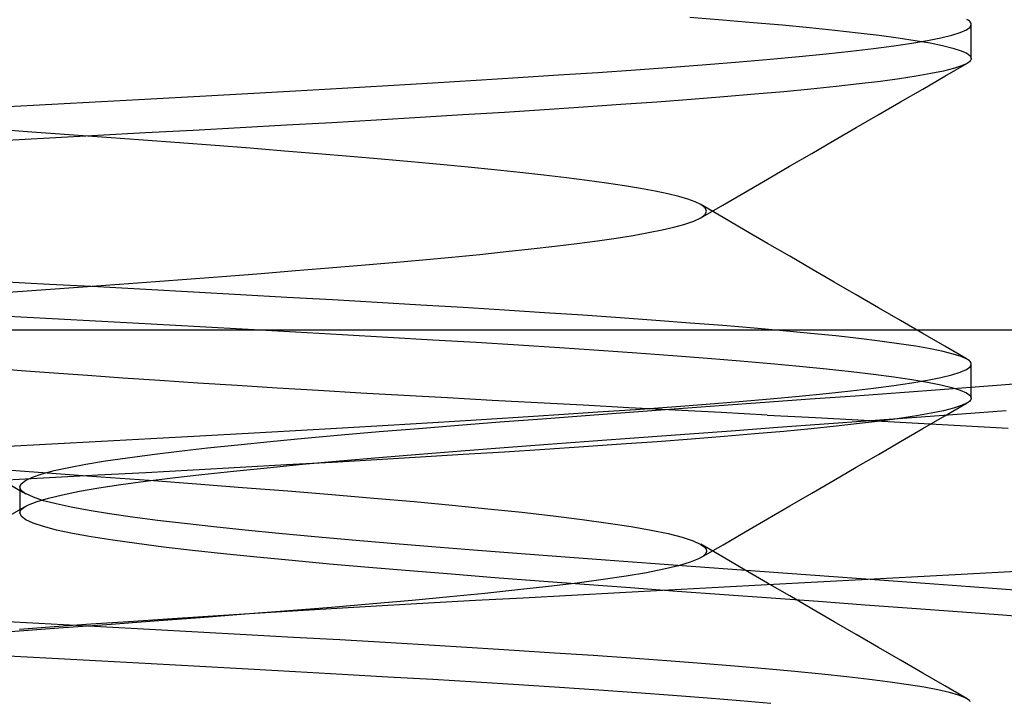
# Model space of a CAD drawing. Header units: millimetres. Extents: x 0 to 93, y -1.2 to 50.
# Tile 103 of 140: x 84.5 to 85.9, y 6.3 to 7.3. Entities that reach past the tile are written whole.
import ezdxf

# ---------------------------------------------------------------- set-up
doc = ezdxf.new("R2010")
doc.units = ezdxf.units.MM
doc.layers.add('MAIN-1', color=7, linetype='Continuous')
doc.layers.add('MAIN-2', color=7, linetype='Continuous')

msp = doc.modelspace()

# ---------------------------------------------------------------- linework, layer by layer
at = {"layer": 'MAIN-1'}
for p, q in [((84.5652, 6.8), (84.4882, 6.8)), ((84.6482, 6.8), (84.5652, 6.8)), ((84.7336, 6.8), (84.6482, 6.8)), ((84.8191, 6.8), (84.7336, 6.8)), ((84.9035, 6.8), (84.8191, 6.8)), ((84.9878, 6.8), (84.9035, 6.8)), ((85.0766, 6.8), (84.9878, 6.8)), ((85.1734, 6.8), (85.0766, 6.8)), ((85.2744, 6.8), (85.1734, 6.8)), ((85.3741, 6.8), (85.2744, 6.8)), ((85.4702, 6.8), (85.3741, 6.8)), ((85.5628, 6.8), (85.4702, 6.8)), ((85.6537, 6.8), (85.5628, 6.8)), ((85.7464, 6.8), (85.6537, 6.8)), ((85.8427, 6.8), (85.7464, 6.8)), ((85.9378, 6.8), (85.8427, 6.8)), ((86.0264, 6.8), (85.9378, 6.8)), ((85.7956, 6.7083), (85.8609, 6.7131)), ((85.8609, 6.7131), (85.9251, 6.7179)), ((85.9251, 6.7179), (85.988, 6.7227)), ((85.5963, 6.6938), (85.6631, 6.6987)), ((85.6631, 6.6987), (85.7296, 6.7035)), ((85.7296, 6.7035), (85.7956, 6.7083)), ((85.3974, 6.6793), (85.4631, 6.6841)), ((85.4631, 6.6841), (85.5295, 6.689)), ((85.5295, 6.689), (85.5963, 6.6938)), ((85.8863, 6.6768), (85.9519, 6.6818)), ((85.2066, 6.6649), (85.2689, 6.6697)), ((85.2689, 6.6697), (85.3326, 6.6745)), ((85.3326, 6.6745), (85.3974, 6.6793)), ((85.7521, 6.6669), (85.8196, 6.6719)), ((85.8196, 6.6719), (85.8863, 6.6768)), ((85.0287, 6.6506), (85.0865, 6.6554)), ((85.0865, 6.6554), (85.1458, 6.6602)), ((85.1458, 6.6602), (85.2066, 6.6649)), ((85.5471, 6.652), (85.6156, 6.657)), ((85.6156, 6.657), (85.684, 6.6619)), ((85.684, 6.6619), (85.7521, 6.6669)), ((84.8684, 6.6361), (84.9191, 6.6409)), ((84.9191, 6.6409), (84.9727, 6.6458)), ((84.9727, 6.6458), (85.0287, 6.6506)), ((85.3439, 6.6372), (85.411, 6.6421)), ((85.411, 6.6421), (85.4788, 6.6471)), ((85.4788, 6.6471), (85.5471, 6.652)), ((84.7342, 6.6219), (84.7762, 6.6267)), ((84.7762, 6.6267), (84.8208, 6.6314)), ((84.8208, 6.6314), (84.8684, 6.6361)), ((85.1496, 6.6223), (85.2129, 6.6272)), ((85.2129, 6.6272), (85.2778, 6.6322)), ((85.2778, 6.6322), (85.3439, 6.6372)), ((84.6258, 6.6075), (84.6585, 6.6123)), ((84.6585, 6.6123), (84.6948, 6.6171)), ((84.6948, 6.6171), (84.7342, 6.6219)), ((84.9711, 6.6074), (85.0284, 6.6124)), ((85.0284, 6.6124), (85.088, 6.6173)), ((85.088, 6.6173), (85.1496, 6.6223)), ((84.5506, 6.5932), (84.572, 6.5979)), ((84.572, 6.5979), (84.597, 6.6027)), ((84.597, 6.6027), (84.6258, 6.6075)), ((84.8143, 6.5925), (84.8638, 6.5975)), ((84.8638, 6.5975), (84.9161, 6.6025)), ((84.9161, 6.6025), (84.9711, 6.6074)), ((84.4643, 6.585), (84.5001, 6.5642)), ((84.5082, 6.5788), (84.5185, 6.5836)), ((84.5185, 6.5836), (84.5327, 6.5884)), ((84.5327, 6.5884), (84.5506, 6.5932)), ((84.6849, 6.5777), (84.7247, 6.5826)), ((84.7247, 6.5826), (84.7679, 6.5876)), ((84.7679, 6.5876), (84.8143, 6.5925)), ((84.5, 6.5692), (84.502, 6.574)), ((84.5001, 6.5692), (84.5001, 6.5659)), ((84.5001, 6.5659), (84.5001, 6.5625)), ((84.502, 6.574), (84.5082, 6.5788)), ((84.5876, 6.5628), (84.6163, 6.5678)), ((84.6163, 6.5678), (84.6487, 6.5727)), ((84.6487, 6.5727), (84.6849, 6.5777)), ((84.5001, 6.5625), (84.5001, 6.5592)), ((84.5001, 6.5592), (84.5001, 6.5558)), ((84.5001, 6.5558), (84.5001, 6.5525)), ((84.5001, 6.5525), (84.5001, 6.5491)), ((84.5253, 6.5479), (84.542, 6.5529)), ((84.542, 6.5529), (84.5628, 6.5578)), ((84.5628, 6.5578), (84.5876, 6.5628)), ((84.5084, 6.5406), (84.4748, 6.5211)), ((84.5001, 6.5491), (84.5001, 6.5458)), ((84.5001, 6.5458), (84.5001, 6.5425)), ((84.5001, 6.5425), (84.5001, 6.5391)), ((84.5001, 6.5391), (84.5001, 6.5358)), ((84.5127, 6.543), (84.5253, 6.5479)), ((85.8217, 6.4368), (85.7481, 6.4329)), ((85.8948, 6.4408), (85.8217, 6.4368)), ((85.9671, 6.4447), (85.8948, 6.4408)), ((85.5276, 6.421), (85.4552, 6.4171)), ((85.6, 6.4249), (85.5276, 6.421)), ((85.6742, 6.4289), (85.6, 6.4249)), ((85.7481, 6.4329), (85.6742, 6.4289)), ((85.3117, 6.4094), (85.2409, 6.4056)), ((85.3832, 6.4132), (85.3117, 6.4094)), ((85.4552, 6.4171), (85.3832, 6.4132)), ((85.0332, 6.3942), (84.9663, 6.3903)), ((85.1015, 6.3981), (85.0332, 6.3942)), ((85.1707, 6.4019), (85.1015, 6.3981)), ((85.2409, 6.4056), (85.1707, 6.4019)), ((84.7767, 6.3786), (84.7174, 6.3747)), ((84.8379, 6.3825), (84.7767, 6.3786)), ((84.9011, 6.3864), (84.8379, 6.3825)), ((84.9663, 6.3903), (84.9011, 6.3864)), ((84.5506, 6.3632), (84.4993, 6.3593)), ((84.6042, 6.367), (84.5506, 6.3632)), ((84.6599, 6.3708), (84.6042, 6.367)), ((84.7174, 6.3747), (84.6599, 6.3708))]:
    msp.add_line(p, q, dxfattribs=at)
at = {"layer": 'MAIN-2'}
for p, q in [((85.4861, 7.2606), (85.5341, 7.2568)), ((85.5341, 7.2568), (85.5796, 7.2531)), ((85.5796, 7.2531), (85.6224, 7.2493)), ((85.6224, 7.2493), (85.6624, 7.2455)), ((85.896, 7.2561), (85.8941, 7.2573)), ((85.8976, 7.2549), (85.896, 7.2561)), ((85.8989, 7.2537), (85.8976, 7.2549)), ((85.8987, 7.2461), (85.9005, 7.25)), ((85.8998, 7.2524), (85.8989, 7.2537)), ((85.9003, 7.2512), (85.8998, 7.2524)), ((85.9005, 7.25), (85.9003, 7.2512)), ((85.9005, 7.2), (85.9005, 7.25)), ((85.6624, 7.2455), (85.6996, 7.2417)), ((85.6996, 7.2417), (85.7338, 7.2379)), ((85.7338, 7.2379), (85.765, 7.2341)), ((85.765, 7.2341), (85.793, 7.2303)), ((85.8556, 7.2304), (85.8717, 7.2343)), ((85.8717, 7.2343), (85.8843, 7.2383)), ((85.8843, 7.2383), (85.8933, 7.2422)), ((85.8933, 7.2422), (85.8987, 7.2461)), ((85.7563, 7.2148), (85.7862, 7.2187)), ((85.7862, 7.2187), (85.8128, 7.2226)), ((85.793, 7.2303), (85.818, 7.2265)), ((85.8128, 7.2226), (85.8359, 7.2265)), ((85.818, 7.2265), (85.8397, 7.2228)), ((85.8359, 7.2265), (85.8556, 7.2304)), ((85.8397, 7.2228), (85.8582, 7.219)), ((85.8582, 7.219), (85.8734, 7.2152)), ((85.6471, 7.203), (85.6867, 7.2069)), ((85.6867, 7.2069), (85.7231, 7.2109)), ((85.7231, 7.2109), (85.7563, 7.2148)), ((85.8734, 7.2152), (85.8853, 7.2114)), ((85.8853, 7.2114), (85.8938, 7.2076)), ((85.8938, 7.2076), (85.8988, 7.2038)), ((85.8988, 7.2038), (85.9005, 7.2)), ((85.4595, 7.1873), (85.5106, 7.1913)), ((85.5106, 7.1913), (85.559, 7.1952)), ((85.559, 7.1952), (85.6045, 7.1991)), ((85.6045, 7.1991), (85.6471, 7.203)), ((85.8615, 7.1738), (85.8941, 7.1927)), ((85.8859, 7.1889), (85.8743, 7.1851)), ((85.8942, 7.1927), (85.8859, 7.1889)), ((85.8961, 7.194), (85.8942, 7.1927)), ((85.8977, 7.1952), (85.8961, 7.194)), ((85.8989, 7.1964), (85.8977, 7.1952)), ((85.8998, 7.1976), (85.8989, 7.1964)), ((85.9003, 7.1988), (85.8998, 7.1976)), ((85.9005, 7.2), (85.9003, 7.1988)), ((85.2334, 7.1718), (85.293, 7.1757)), ((85.293, 7.1757), (85.3505, 7.1795)), ((85.3505, 7.1795), (85.4061, 7.1834)), ((85.4061, 7.1834), (85.4595, 7.1873)), ((85.8411, 7.1776), (85.8195, 7.1738)), ((85.8594, 7.1814), (85.8411, 7.1776)), ((85.8743, 7.1851), (85.8594, 7.1814)), ((84.9746, 7.1562), (85.0421, 7.1601)), ((85.0421, 7.1601), (85.1079, 7.164)), ((85.1079, 7.164), (85.1717, 7.1679)), ((85.1717, 7.1679), (85.2334, 7.1718)), ((85.7356, 7.1624), (85.7014, 7.1586)), ((85.7667, 7.1662), (85.7356, 7.1624)), ((85.7947, 7.17), (85.7667, 7.1662)), ((85.8195, 7.1738), (85.7947, 7.17)), ((85.8289, 7.1549), (85.8615, 7.1738)), ((84.7646, 7.1445), (84.8357, 7.1484)), ((84.8357, 7.1484), (84.9057, 7.1523)), ((84.9057, 7.1523), (84.9746, 7.1562)), ((85.5816, 7.1472), (85.5362, 7.1434)), ((85.6244, 7.151), (85.5816, 7.1472)), ((85.6643, 7.1548), (85.6244, 7.151)), ((85.7014, 7.1586), (85.6643, 7.1548)), ((85.7963, 7.136), (85.8289, 7.1549)), ((84.4739, 7.1289), (84.5472, 7.1328)), ((84.5472, 7.1328), (84.6202, 7.1367)), ((84.6202, 7.1367), (84.6928, 7.1406)), ((84.6928, 7.1406), (84.7646, 7.1445)), ((85.3848, 7.132), (85.3296, 7.1282)), ((85.4377, 7.1358), (85.3848, 7.132)), ((85.4882, 7.1396), (85.4377, 7.1358)), ((85.5362, 7.1434), (85.4882, 7.1396)), ((85.7636, 7.117), (85.7963, 7.136)), ((85.1522, 7.1168), (85.0894, 7.113)), ((85.2132, 7.1206), (85.1522, 7.1168)), ((85.2724, 7.1244), (85.2132, 7.1206)), ((85.3296, 7.1282), (85.2724, 7.1244)), ((85.731, 7.0981), (85.7636, 7.117)), ((84.9593, 7.1054), (84.8923, 7.1016)), ((85.0251, 7.1092), (84.9593, 7.1054)), ((85.0894, 7.113), (85.0251, 7.1092)), ((84.5174, 7.0916), (84.4621, 7.0956)), ((84.5725, 7.0876), (84.5174, 7.0916)), ((84.6273, 7.0836), (84.5725, 7.0876)), ((84.685, 7.0903), (84.6145, 7.0865)), ((84.755, 7.0941), (84.685, 7.0903)), ((84.8241, 7.0978), (84.755, 7.0941)), ((84.8923, 7.1016), (84.8241, 7.0978)), ((85.6983, 7.0791), (85.731, 7.0981)), ((84.5434, 7.0827), (84.472, 7.0788)), ((84.6145, 7.0865), (84.5434, 7.0827)), ((84.6814, 7.0797), (84.6273, 7.0836)), ((84.7349, 7.0757), (84.6814, 7.0797)), ((84.7875, 7.0717), (84.7349, 7.0757)), ((85.6657, 7.0602), (85.6983, 7.0791)), ((84.8391, 7.0677), (84.7875, 7.0717)), ((84.8894, 7.0637), (84.8391, 7.0677)), ((84.9384, 7.0597), (84.8894, 7.0637)), ((84.9859, 7.0558), (84.9384, 7.0597)), ((85.633, 7.0412), (85.6657, 7.0602)), ((85.0318, 7.0519), (84.9859, 7.0558)), ((85.0761, 7.0479), (85.0318, 7.0519)), ((85.1187, 7.044), (85.0761, 7.0479)), ((85.1596, 7.0401), (85.1187, 7.044)), ((85.1988, 7.0361), (85.1596, 7.0401)), ((85.236, 7.0322), (85.1988, 7.0361)), ((85.2713, 7.0282), (85.236, 7.0322)), ((85.6003, 7.0222), (85.633, 7.0412)), ((85.3044, 7.0243), (85.2713, 7.0282)), ((85.3352, 7.0204), (85.3044, 7.0243)), ((85.3637, 7.0164), (85.3352, 7.0204)), ((85.3899, 7.0125), (85.3637, 7.0164)), ((85.5676, 7.0032), (85.6003, 7.0222)), ((85.4136, 7.0085), (85.3899, 7.0125)), ((85.4349, 7.0046), (85.4136, 7.0085)), ((85.4536, 7.0006), (85.4349, 7.0046)), ((85.4698, 6.9967), (85.4536, 7.0006)), ((85.5349, 6.9842), (85.5676, 7.0032)), ((85.4833, 6.9927), (85.4698, 6.9967)), ((85.4942, 6.9888), (85.4833, 6.9927)), ((85.5024, 6.9848), (85.4942, 6.9888)), ((85.5023, 6.9652), (85.5349, 6.9842)), ((85.5087, 6.9799), (85.5024, 6.9848)), ((85.535, 6.9658), (85.5024, 6.9848)), ((85.5086, 6.9701), (85.5108, 6.975)), ((85.5108, 6.975), (85.5087, 6.9799)), ((85.4775, 6.9555), (85.4919, 6.9603)), ((85.4919, 6.9603), (85.5023, 6.9652)), ((85.5023, 6.9652), (85.5086, 6.9701)), ((85.5678, 6.9468), (85.535, 6.9658)), ((85.4028, 6.9396), (85.4254, 6.9436)), ((85.4254, 6.9436), (85.4454, 6.9475)), ((85.4454, 6.9475), (85.4628, 6.9515)), ((85.4628, 6.9515), (85.4775, 6.9555)), ((85.6004, 6.9278), (85.5678, 6.9468)), ((85.32, 6.9277), (85.3501, 6.9317)), ((85.3501, 6.9317), (85.3777, 6.9356)), ((85.3777, 6.9356), (85.4028, 6.9396)), ((85.1769, 6.9116), (85.2159, 6.9156)), ((85.2159, 6.9156), (85.2528, 6.9197)), ((85.2528, 6.9197), (85.2876, 6.9237)), ((85.2876, 6.9237), (85.32, 6.9277)), ((85.6331, 6.9088), (85.6004, 6.9278)), ((85.0024, 6.8956), (85.0487, 6.8996)), ((85.0487, 6.8996), (85.0933, 6.9036)), ((85.0933, 6.9036), (85.136, 6.9076)), ((85.136, 6.9076), (85.1769, 6.9116)), ((85.6658, 6.8898), (85.6331, 6.9088)), ((84.8553, 6.8836), (84.9055, 6.8876)), ((84.9055, 6.8876), (84.9547, 6.8916)), ((84.9547, 6.8916), (85.0024, 6.8956)), ((85.6985, 6.8709), (85.6658, 6.8898)), ((84.5435, 6.8674), (84.4721, 6.8712)), ((84.6464, 6.8678), (84.6997, 6.8717)), ((84.6997, 6.8717), (84.7523, 6.8756)), ((84.7523, 6.8756), (84.8042, 6.8796)), ((84.8042, 6.8796), (84.8553, 6.8836)), ((85.7311, 6.8519), (85.6985, 6.8709)), ((84.4833, 6.8559), (84.5381, 6.8599)), ((84.5381, 6.8599), (84.5925, 6.8638)), ((84.6146, 6.8636), (84.5435, 6.8674)), ((84.5925, 6.8638), (84.6464, 6.8678)), ((84.6853, 6.8598), (84.6146, 6.8636)), ((84.7554, 6.856), (84.6853, 6.8598)), ((84.8246, 6.8521), (84.7554, 6.856)), ((84.8929, 6.8483), (84.8246, 6.8521)), ((84.96, 6.8445), (84.8929, 6.8483)), ((85.0258, 6.8407), (84.96, 6.8445)), ((85.7638, 6.833), (85.7311, 6.8519)), ((85.0901, 6.8369), (85.0258, 6.8407)), ((85.1527, 6.8332), (85.0901, 6.8369)), ((85.2134, 6.8294), (85.1527, 6.8332)), ((85.2721, 6.8256), (85.2134, 6.8294)), ((85.7964, 6.814), (85.7638, 6.833)), ((84.4741, 6.8211), (84.5475, 6.8172)), ((84.5475, 6.8172), (84.6206, 6.8133)), ((84.6206, 6.8133), (84.6932, 6.8094)), ((85.3287, 6.8219), (85.2721, 6.8256)), ((85.3834, 6.8181), (85.3287, 6.8219)), ((85.4361, 6.8143), (85.3834, 6.8181)), ((85.4867, 6.8105), (85.4361, 6.8143)), ((85.829, 6.7951), (85.7964, 6.814)), ((84.6932, 6.8094), (84.765, 6.8055)), ((84.765, 6.8055), (84.836, 6.8016)), ((84.836, 6.8016), (84.9059, 6.7977)), ((84.9059, 6.7977), (84.9745, 6.7938)), ((85.5349, 6.8067), (85.4867, 6.8105)), ((85.5807, 6.8029), (85.5349, 6.8067)), ((85.6236, 6.7991), (85.5807, 6.8029)), ((85.6637, 6.7953), (85.6236, 6.7991)), ((84.9745, 6.7938), (85.0418, 6.7899)), ((85.0418, 6.7899), (85.1076, 6.786)), ((85.1076, 6.786), (85.1717, 6.7821)), ((85.7008, 6.7915), (85.6637, 6.7953)), ((85.7349, 6.7877), (85.7008, 6.7915)), ((85.766, 6.7839), (85.7349, 6.7877)), ((85.794, 6.7801), (85.766, 6.7839)), ((85.8616, 6.7762), (85.829, 6.7951)), ((85.1717, 6.7821), (85.2339, 6.7782)), ((85.2339, 6.7782), (85.2941, 6.7743)), ((85.2941, 6.7743), (85.3521, 6.7704)), ((85.3521, 6.7704), (85.4079, 6.7665)), ((85.8189, 6.7763), (85.794, 6.7801)), ((85.8405, 6.7725), (85.8189, 6.7763)), ((85.8589, 6.7687), (85.8405, 6.7725)), ((85.874, 6.7649), (85.8589, 6.7687)), ((85.8942, 6.7573), (85.8616, 6.7762)), ((85.4079, 6.7665), (85.4612, 6.7625)), ((85.4612, 6.7625), (85.5119, 6.7586)), ((85.5119, 6.7586), (85.56, 6.7547)), ((85.56, 6.7547), (85.6053, 6.7508)), ((85.8857, 6.7612), (85.874, 6.7649)), ((85.894, 6.7574), (85.8857, 6.7612)), ((85.896, 6.7561), (85.894, 6.7574)), ((85.8976, 6.7549), (85.896, 6.7561)), ((85.8989, 6.7537), (85.8976, 6.7549)), ((84.502, 6.7403), (84.4566, 6.7439)), ((84.502, 6.7403), (84.4566, 6.7439)), ((84.5497, 6.7367), (84.502, 6.7403)), ((84.5497, 6.7367), (84.502, 6.7403)), ((85.6053, 6.7508), (85.6477, 6.7469)), ((85.6477, 6.7469), (85.6871, 6.743)), ((85.6871, 6.743), (85.7234, 6.7391)), ((85.8843, 6.7383), (85.8933, 6.7422)), ((85.8933, 6.7422), (85.8987, 6.7461)), ((85.8987, 6.7461), (85.9005, 6.75)), ((85.8998, 6.7524), (85.8989, 6.7537)), ((85.9003, 6.7512), (85.8998, 6.7524)), ((85.9005, 6.75), (85.9003, 6.7512)), ((85.9005, 6.7), (85.9005, 6.75)), ((84.5996, 6.7331), (84.5497, 6.7367)), ((84.5996, 6.7331), (84.5497, 6.7367)), ((84.6517, 6.7295), (84.5996, 6.7331)), ((84.6517, 6.7295), (84.5996, 6.7331)), ((84.7059, 6.7258), (84.6517, 6.7295)), ((84.7059, 6.7258), (84.6517, 6.7295)), ((84.7619, 6.7222), (84.7059, 6.7258)), ((84.7619, 6.7222), (84.7059, 6.7258)), ((85.7234, 6.7391), (85.7566, 6.7352)), ((85.7566, 6.7352), (85.7864, 6.7313)), ((85.7864, 6.7313), (85.8128, 6.7274)), ((85.8127, 6.7226), (85.8358, 6.7265)), ((85.8128, 6.7274), (85.8359, 6.7235)), ((85.8358, 6.7265), (85.8555, 6.7304)), ((85.8555, 6.7304), (85.8717, 6.7343)), ((85.8717, 6.7343), (85.8843, 6.7383)), ((84.8196, 6.7185), (84.7619, 6.7222)), ((84.8196, 6.7185), (84.7619, 6.7222)), ((84.8789, 6.7148), (84.8196, 6.7185)), ((84.8789, 6.7148), (84.8196, 6.7185)), ((84.9396, 6.7112), (84.8789, 6.7148)), ((84.9396, 6.7112), (84.8789, 6.7148)), ((85.0016, 6.7075), (84.9396, 6.7112)), ((85.0016, 6.7075), (84.9396, 6.7112)), ((85.6867, 6.7069), (85.7231, 6.7109)), ((85.7231, 6.7109), (85.7563, 6.7148)), ((85.7563, 6.7148), (85.7862, 6.7187)), ((85.7862, 6.7187), (85.8127, 6.7226)), ((85.7956, 6.7083), (85.8609, 6.7131)), ((85.8359, 6.7235), (85.8555, 6.7196)), ((85.8555, 6.7196), (85.8717, 6.7157)), ((85.8609, 6.7131), (85.9251, 6.7179)), ((85.8717, 6.7157), (85.8843, 6.7118)), ((85.8843, 6.7118), (85.8933, 6.7079)), ((85.9251, 6.7179), (85.988, 6.7227)), ((85.065, 6.7039), (85.0016, 6.7075)), ((85.065, 6.7039), (85.0016, 6.7075)), ((85.1296, 6.7003), (85.065, 6.7039)), ((85.1296, 6.7003), (85.065, 6.7039)), ((85.1953, 6.6967), (85.1296, 6.7003)), ((85.1953, 6.6967), (85.1296, 6.7003)), ((85.2618, 6.6931), (85.1953, 6.6967)), ((85.2618, 6.6931), (85.1953, 6.6967)), ((85.5589, 6.6952), (85.6045, 6.6991)), ((85.5963, 6.6938), (85.6631, 6.6987)), ((85.6045, 6.6991), (85.6471, 6.703)), ((85.6471, 6.703), (85.6867, 6.7069)), ((85.6631, 6.6987), (85.7296, 6.7035)), ((85.7296, 6.7035), (85.7956, 6.7083)), ((85.8933, 6.7079), (85.8988, 6.704)), ((85.899, 6.6964), (85.8978, 6.6952)), ((85.8988, 6.704), (85.9005, 6.7)), ((85.8999, 6.6976), (85.899, 6.6964)), ((85.9004, 6.6988), (85.8999, 6.6976)), ((85.9005, 6.7), (85.9004, 6.6988)), ((85.329, 6.6895), (85.2618, 6.6931)), ((85.329, 6.6895), (85.2618, 6.6931)), ((85.3965, 6.6859), (85.329, 6.6895)), ((85.3965, 6.6859), (85.329, 6.6895)), ((85.3506, 6.6796), (85.4061, 6.6834)), ((85.4643, 6.6823), (85.3965, 6.6859)), ((85.4643, 6.6823), (85.3965, 6.6859)), ((85.3974, 6.6793), (85.4631, 6.6841)), ((85.4061, 6.6834), (85.4594, 6.6873)), ((85.4594, 6.6873), (85.5104, 6.6912)), ((85.4631, 6.6841), (85.5295, 6.689)), ((85.5321, 6.6786), (85.4643, 6.6823)), ((85.5321, 6.6786), (85.4643, 6.6823)), ((85.5104, 6.6912), (85.5589, 6.6952)), ((85.5295, 6.689), (85.5963, 6.6938)), ((85.8744, 6.6852), (85.8595, 6.6814)), ((85.8616, 6.6739), (85.8942, 6.6928)), ((85.886, 6.689), (85.8744, 6.6852)), ((85.8943, 6.6928), (85.886, 6.689)), ((85.8863, 6.6768), (85.9519, 6.6818)), ((85.8962, 6.694), (85.8943, 6.6928)), ((85.8978, 6.6952), (85.8962, 6.694)), ((85.1077, 6.664), (85.1716, 6.6679)), ((85.1716, 6.6679), (85.2334, 6.6718)), ((85.2066, 6.6649), (85.2689, 6.6697)), ((85.2334, 6.6718), (85.2931, 6.6757)), ((85.2689, 6.6697), (85.3326, 6.6745)), ((85.2931, 6.6757), (85.3506, 6.6796)), ((85.3326, 6.6745), (85.3974, 6.6793)), ((85.6, 6.675), (85.5321, 6.6786)), ((85.6, 6.675), (85.5321, 6.6786)), ((85.6, 6.675), (85.6711, 6.6712)), ((85.6, 6.675), (85.6711, 6.6712)), ((85.6711, 6.6712), (85.7422, 6.6673)), ((85.6711, 6.6712), (85.7422, 6.6673)), ((85.7422, 6.6673), (85.8133, 6.6634)), ((85.7422, 6.6673), (85.8133, 6.6634)), ((85.7521, 6.6669), (85.8196, 6.6719)), ((85.7949, 6.67), (85.767, 6.6662)), ((85.8197, 6.6738), (85.7949, 6.67)), ((85.8196, 6.6719), (85.8863, 6.6768)), ((85.8412, 6.6776), (85.8197, 6.6738)), ((85.829, 6.655), (85.8616, 6.6739)), ((85.8595, 6.6814), (85.8412, 6.6776)), ((84.9059, 6.6523), (84.9747, 6.6562)), ((84.9747, 6.6562), (85.042, 6.6601)), ((85.0287, 6.6506), (85.0865, 6.6554)), ((85.042, 6.6601), (85.1077, 6.664)), ((85.0865, 6.6554), (85.1458, 6.6602)), ((85.1458, 6.6602), (85.2066, 6.6649)), ((85.5471, 6.652), (85.6156, 6.657)), ((85.6156, 6.657), (85.684, 6.6619)), ((85.6646, 6.6548), (85.6246, 6.651)), ((85.7017, 6.6586), (85.6646, 6.6548)), ((85.684, 6.6619), (85.7521, 6.6669)), ((85.7358, 6.6624), (85.7017, 6.6586)), ((85.767, 6.6662), (85.7358, 6.6624)), ((85.7964, 6.636), (85.829, 6.655)), ((85.8133, 6.6634), (85.8842, 6.6596)), ((85.8133, 6.6634), (85.8842, 6.6596)), ((85.8842, 6.6596), (85.9548, 6.6558)), ((85.8842, 6.6596), (85.9548, 6.6558)), ((84.6202, 6.6366), (84.6928, 6.6405)), ((84.6928, 6.6405), (84.7647, 6.6444)), ((84.7647, 6.6444), (84.8358, 6.6483)), ((84.8358, 6.6483), (84.9059, 6.6523)), ((84.8684, 6.6361), (84.9191, 6.6409)), ((84.9191, 6.6409), (84.9727, 6.6458)), ((84.9727, 6.6458), (85.0287, 6.6506)), ((85.3439, 6.6372), (85.411, 6.6421)), ((85.411, 6.6421), (85.4788, 6.6471)), ((85.4884, 6.6396), (85.438, 6.6358)), ((85.4788, 6.6471), (85.5471, 6.652)), ((85.5365, 6.6434), (85.4884, 6.6396)), ((85.5819, 6.6472), (85.5365, 6.6434)), ((85.6246, 6.651), (85.5819, 6.6472)), ((84.4739, 6.6289), (84.5472, 6.6327)), ((84.5472, 6.6327), (84.6202, 6.6366)), ((84.7342, 6.6219), (84.7762, 6.6267)), ((84.7762, 6.6267), (84.8208, 6.6314)), ((84.8208, 6.6314), (84.8684, 6.6361)), ((85.1496, 6.6223), (85.2129, 6.6272)), ((85.2129, 6.6272), (85.2778, 6.6322)), ((85.2727, 6.6244), (85.2134, 6.6206)), ((85.3299, 6.6282), (85.2727, 6.6244)), ((85.2778, 6.6322), (85.3439, 6.6372)), ((85.3851, 6.632), (85.3299, 6.6282)), ((85.438, 6.6358), (85.3851, 6.632)), ((85.7638, 6.6171), (85.7964, 6.636)), ((84.6258, 6.6075), (84.6585, 6.6123)), ((84.6585, 6.6123), (84.6948, 6.6171)), ((84.6948, 6.6171), (84.7342, 6.6219)), ((85.0252, 6.6092), (84.9595, 6.6054)), ((84.9711, 6.6074), (85.0284, 6.6124)), ((85.0896, 6.613), (85.0252, 6.6092)), ((85.0284, 6.6124), (85.088, 6.6173)), ((85.088, 6.6173), (85.1496, 6.6223)), ((85.1524, 6.6168), (85.0896, 6.613)), ((85.2134, 6.6206), (85.1524, 6.6168)), ((85.7312, 6.5982), (85.7638, 6.6171)), ((84.4737, 6.5947), (84.5468, 6.5895)), ((84.5506, 6.5932), (84.572, 6.5979)), ((84.572, 6.5979), (84.597, 6.6027)), ((84.597, 6.6027), (84.6258, 6.6075)), ((84.8243, 6.5978), (84.7551, 6.594)), ((84.8143, 6.5925), (84.8638, 6.5975)), ((84.8924, 6.6016), (84.8243, 6.5978)), ((84.8638, 6.5975), (84.9161, 6.6025)), ((84.9595, 6.6054), (84.8924, 6.6016)), ((84.9161, 6.6025), (84.9711, 6.6074)), ((85.6985, 6.5792), (85.7312, 6.5982)), ((84.5435, 6.5826), (84.4721, 6.5788)), ((84.5082, 6.5788), (84.5185, 6.5836)), ((84.5185, 6.5836), (84.5327, 6.5884)), ((84.5327, 6.5884), (84.5506, 6.5932)), ((84.6146, 6.5864), (84.5435, 6.5826)), ((84.5468, 6.5895), (84.6192, 6.5842)), ((84.6852, 6.5902), (84.6146, 6.5864)), ((84.6192, 6.5842), (84.6902, 6.579)), ((84.6849, 6.5777), (84.7247, 6.5826)), ((84.7551, 6.594), (84.6852, 6.5902)), ((84.7247, 6.5826), (84.7679, 6.5876)), ((84.7679, 6.5876), (84.8143, 6.5925)), ((84.5, 6.5692), (84.502, 6.574)), ((84.5003, 6.5675), (84.5, 6.5692)), ((84.5003, 6.5675), (84.5, 6.5692)), ((84.501, 6.5658), (84.5003, 6.5675)), ((84.501, 6.5658), (84.5003, 6.5675)), ((84.5023, 6.5641), (84.501, 6.5658)), ((84.5023, 6.5641), (84.501, 6.5658)), ((84.502, 6.574), (84.5082, 6.5788)), ((84.5876, 6.5628), (84.6163, 6.5678)), ((84.6163, 6.5678), (84.6487, 6.5727)), ((84.6487, 6.5727), (84.6849, 6.5777)), ((84.6902, 6.579), (84.7597, 6.5738)), ((84.7597, 6.5738), (84.8276, 6.5686)), ((84.8276, 6.5686), (84.8942, 6.5633)), ((85.6658, 6.5602), (85.6985, 6.5792)), ((84.5001, 6.5642), (84.5015, 6.5633)), ((84.5015, 6.5633), (84.503, 6.5625)), ((84.504, 6.5624), (84.5023, 6.5641)), ((84.504, 6.5624), (84.5023, 6.5641)), ((84.503, 6.5625), (84.5044, 6.5616)), ((84.5063, 6.5607), (84.504, 6.5624)), ((84.5063, 6.5607), (84.504, 6.5624)), ((84.5044, 6.5616), (84.5058, 6.5608)), ((84.5058, 6.5608), (84.5073, 6.56)), ((84.509, 6.559), (84.5063, 6.5607)), ((84.509, 6.559), (84.5063, 6.5607)), ((84.5073, 6.56), (84.5087, 6.5591)), ((84.5198, 6.554), (84.509, 6.559)), ((84.5198, 6.554), (84.509, 6.559)), ((84.5345, 6.549), (84.5198, 6.554)), ((84.5345, 6.549), (84.5198, 6.554)), ((84.5253, 6.5479), (84.542, 6.5529)), ((84.542, 6.5529), (84.5628, 6.5578)), ((84.5628, 6.5578), (84.5876, 6.5628)), ((84.8942, 6.5633), (84.9589, 6.5581)), ((84.9589, 6.5581), (85.0211, 6.5528)), ((85.0211, 6.5528), (85.0803, 6.5476)), ((85.6331, 6.5413), (85.6658, 6.5602)), ((84.5015, 6.535), (84.5032, 6.537)), ((84.5015, 6.535), (84.5032, 6.537)), ((84.5032, 6.537), (84.5057, 6.539)), ((84.5032, 6.537), (84.5057, 6.539)), ((84.5057, 6.539), (84.5089, 6.541)), ((84.5057, 6.539), (84.5089, 6.541)), ((84.5089, 6.541), (84.5127, 6.543)), ((84.5089, 6.541), (84.5127, 6.543)), ((84.5127, 6.543), (84.5253, 6.5479)), ((84.5532, 6.5442), (84.5345, 6.549)), ((84.5532, 6.5442), (84.5345, 6.549)), ((84.5756, 6.5394), (84.5532, 6.5442)), ((84.5756, 6.5394), (84.5532, 6.5442)), ((84.6019, 6.5346), (84.5756, 6.5394)), ((84.6019, 6.5346), (84.5756, 6.5394)), ((85.0803, 6.5476), (85.1363, 6.5424)), ((85.1363, 6.5424), (85.189, 6.5371)), ((85.189, 6.5371), (85.2387, 6.5319)), ((85.6004, 6.5223), (85.6331, 6.5413)), ((84.5001, 6.5358), (84.5001, 6.535)), ((84.5001, 6.535), (84.5001, 6.5342)), ((84.5001, 6.5342), (84.5001, 6.5334)), ((84.5001, 6.5334), (84.5001, 6.5326)), ((84.5001, 6.531), (84.5004, 6.533)), ((84.5001, 6.531), (84.5004, 6.533)), ((84.5001, 6.5326), (84.5001, 6.5318)), ((84.5001, 6.5318), (84.5001, 6.531)), ((84.5023, 6.5259), (84.5001, 6.531)), ((84.5023, 6.5259), (84.5001, 6.531)), ((84.5004, 6.533), (84.5015, 6.535)), ((84.5004, 6.533), (84.5015, 6.535)), ((84.5088, 6.5209), (84.5023, 6.5259)), ((84.5088, 6.5209), (84.5023, 6.5259)), ((84.632, 6.5297), (84.6019, 6.5346)), ((84.632, 6.5297), (84.6019, 6.5346)), ((84.6656, 6.5249), (84.632, 6.5297)), ((84.6656, 6.5249), (84.632, 6.5297)), ((84.7025, 6.52), (84.6656, 6.5249)), ((84.7025, 6.52), (84.6656, 6.5249)), ((85.2387, 6.5319), (85.285, 6.5266)), ((85.285, 6.5266), (85.3274, 6.5214)), ((85.5677, 6.5033), (85.6004, 6.5223)), ((84.5196, 6.5159), (84.5088, 6.5209)), ((84.5196, 6.5159), (84.5088, 6.5209)), ((84.5347, 6.5109), (84.5196, 6.5159)), ((84.5347, 6.5109), (84.5196, 6.5159)), ((84.554, 6.5058), (84.5347, 6.5109)), ((84.554, 6.5058), (84.5347, 6.5109)), ((84.7424, 6.5152), (84.7025, 6.52)), ((84.7424, 6.5152), (84.7025, 6.52)), ((84.7855, 6.5103), (84.7424, 6.5152)), ((84.7855, 6.5103), (84.7424, 6.5152)), ((84.8318, 6.5055), (84.7855, 6.5103)), ((84.8318, 6.5055), (84.7855, 6.5103)), ((85.3274, 6.5214), (85.3657, 6.5161)), ((85.3657, 6.5161), (85.3996, 6.5109)), ((85.3996, 6.5109), (85.429, 6.5057)), ((84.5775, 6.5008), (84.554, 6.5058)), ((84.5775, 6.5008), (84.554, 6.5058)), ((84.605, 6.4958), (84.5775, 6.5008)), ((84.605, 6.4958), (84.5775, 6.5008)), ((84.6366, 6.4908), (84.605, 6.4958)), ((84.6366, 6.4908), (84.605, 6.4958)), ((84.8813, 6.5007), (84.8318, 6.5055)), ((84.8813, 6.5007), (84.8318, 6.5055)), ((84.9339, 6.4959), (84.8813, 6.5007)), ((84.9339, 6.4959), (84.8813, 6.5007)), ((84.989, 6.491), (84.9339, 6.4959)), ((84.989, 6.491), (84.9339, 6.4959)), ((85.429, 6.5057), (85.4542, 6.5005)), ((85.4542, 6.5005), (85.475, 6.4952)), ((85.475, 6.4952), (85.4911, 6.49)), ((85.535, 6.4842), (85.5677, 6.5033)), ((84.6721, 6.4858), (84.6366, 6.4908)), ((84.6721, 6.4858), (84.6366, 6.4908)), ((84.7112, 6.4807), (84.6721, 6.4858)), ((84.7112, 6.4807), (84.6721, 6.4858)), ((84.7538, 6.4757), (84.7112, 6.4807)), ((84.7538, 6.4757), (84.7112, 6.4807)), ((85.0466, 6.4861), (84.989, 6.491)), ((85.0466, 6.4861), (84.989, 6.491)), ((85.1062, 6.4811), (85.0466, 6.4861)), ((85.1062, 6.4811), (85.0466, 6.4861)), ((85.1679, 6.4761), (85.1062, 6.4811)), ((85.1679, 6.4761), (85.1062, 6.4811)), ((85.4911, 6.49), (85.5025, 6.4847)), ((85.5023, 6.4652), (85.535, 6.4842)), ((85.5351, 6.4658), (85.5024, 6.4848)), ((85.5025, 6.4847), (85.5074, 6.4812)), ((85.5074, 6.4812), (85.5102, 6.4777)), ((84.7998, 6.4707), (84.7538, 6.4757)), ((84.7998, 6.4707), (84.7538, 6.4757)), ((84.8489, 6.4657), (84.7998, 6.4707)), ((84.8489, 6.4657), (84.7998, 6.4707)), ((84.901, 6.4607), (84.8489, 6.4657)), ((84.901, 6.4607), (84.8489, 6.4657)), ((85.2314, 6.4712), (85.1679, 6.4761)), ((85.2314, 6.4712), (85.1679, 6.4761)), ((85.2963, 6.4663), (85.2314, 6.4712)), ((85.2963, 6.4663), (85.2314, 6.4712)), ((85.362, 6.4614), (85.2963, 6.4663)), ((85.362, 6.4614), (85.2963, 6.4663)), ((85.5052, 6.467), (85.4991, 6.4635)), ((85.509, 6.4706), (85.5052, 6.467)), ((85.5107, 6.4741), (85.509, 6.4706)), ((85.5102, 6.4777), (85.5107, 6.4741)), ((85.5678, 6.4467), (85.5351, 6.4658)), ((84.9559, 6.4556), (84.901, 6.4607)), ((84.9559, 6.4556), (84.901, 6.4607)), ((85.0134, 6.4506), (84.9559, 6.4556)), ((85.0134, 6.4506), (84.9559, 6.4556)), ((85.0733, 6.4456), (85.0134, 6.4506)), ((85.0733, 6.4456), (85.0134, 6.4506)), ((85.4281, 6.4566), (85.362, 6.4614)), ((85.4281, 6.4566), (85.362, 6.4614)), ((85.4948, 6.4517), (85.4281, 6.4566)), ((85.4948, 6.4517), (85.4281, 6.4566)), ((85.4694, 6.4532), (85.448, 6.4481)), ((85.4864, 6.4583), (85.4694, 6.4532)), ((85.4991, 6.4635), (85.4864, 6.4583)), ((85.562, 6.4469), (85.4948, 6.4517)), ((85.562, 6.4469), (85.4948, 6.4517)), ((85.1352, 6.4406), (85.0733, 6.4456)), ((85.1352, 6.4406), (85.0733, 6.4456)), ((85.199, 6.4356), (85.1352, 6.4406)), ((85.199, 6.4356), (85.1352, 6.4406)), ((85.2644, 6.4305), (85.199, 6.4356)), ((85.2644, 6.4305), (85.199, 6.4356)), ((85.3926, 6.438), (85.3585, 6.4328)), ((85.4224, 6.443), (85.3926, 6.438)), ((85.448, 6.4481), (85.4224, 6.443)), ((85.6297, 6.4419), (85.562, 6.4469)), ((85.6297, 6.4419), (85.562, 6.4469)), ((85.6005, 6.4277), (85.5678, 6.4467)), ((85.6977, 6.4369), (85.6297, 6.4419)), ((85.6977, 6.4369), (85.6297, 6.4419)), ((85.7654, 6.432), (85.6977, 6.4369)), ((85.7654, 6.432), (85.6977, 6.4369)), ((85.8217, 6.4368), (85.7481, 6.4329)), ((85.8948, 6.4408), (85.8217, 6.4368)), ((85.9671, 6.4447), (85.8948, 6.4408)), ((85.2783, 6.4226), (85.2329, 6.4175)), ((85.3311, 6.4255), (85.2644, 6.4305)), ((85.3311, 6.4255), (85.2644, 6.4305)), ((85.3203, 6.4277), (85.2783, 6.4226)), ((85.3585, 6.4328), (85.3203, 6.4277)), ((85.3988, 6.4205), (85.3311, 6.4255)), ((85.3988, 6.4205), (85.3311, 6.4255)), ((85.5276, 6.421), (85.4552, 6.4171)), ((85.6, 6.4249), (85.5276, 6.421)), ((85.6742, 6.4289), (85.6, 6.4249)), ((85.6332, 6.4087), (85.6005, 6.4277)), ((85.7481, 6.4329), (85.6742, 6.4289)), ((85.8326, 6.427), (85.7654, 6.432)), ((85.8326, 6.427), (85.7654, 6.432)), ((85.899, 6.4221), (85.8326, 6.427)), ((85.899, 6.4221), (85.8326, 6.427)), ((85.9644, 6.4172), (85.899, 6.4221)), ((85.9644, 6.4172), (85.899, 6.4221)), ((85.1326, 6.4073), (85.0775, 6.4022)), ((85.1844, 6.4124), (85.1326, 6.4073)), ((85.2329, 6.4175), (85.1844, 6.4124)), ((85.3117, 6.4094), (85.2409, 6.4056)), ((85.3832, 6.4132), (85.3117, 6.4094)), ((85.4552, 6.4171), (85.3832, 6.4132)), ((85.4674, 6.4155), (85.3988, 6.4205)), ((85.4674, 6.4155), (85.3988, 6.4205)), ((85.5365, 6.4105), (85.4674, 6.4155)), ((85.5365, 6.4105), (85.4674, 6.4155)), ((85.6058, 6.4054), (85.5365, 6.4105)), ((85.6058, 6.4054), (85.5365, 6.4105)), ((85.6658, 6.3898), (85.6332, 6.4087)), ((84.9586, 6.3919), (84.8958, 6.3868)), ((85.0194, 6.3971), (84.9586, 6.3919)), ((85.0332, 6.3942), (84.9663, 6.3903)), ((85.0775, 6.4022), (85.0194, 6.3971)), ((85.1015, 6.3981), (85.0332, 6.3942)), ((85.1707, 6.4019), (85.1015, 6.3981)), ((85.2409, 6.4056), (85.1707, 6.4019)), ((85.6752, 6.4004), (85.6058, 6.4054)), ((85.6752, 6.4004), (85.6058, 6.4054)), ((85.7442, 6.3954), (85.6752, 6.4004)), ((85.7442, 6.3954), (85.6752, 6.4004)), ((85.8127, 6.3904), (85.7442, 6.3954)), ((85.8127, 6.3904), (85.7442, 6.3954)), ((84.7767, 6.3786), (84.7174, 6.3747)), ((84.8314, 6.3817), (84.7653, 6.3766)), ((84.8379, 6.3825), (84.7767, 6.3786)), ((84.8958, 6.3868), (84.8314, 6.3817)), ((84.9011, 6.3864), (84.8379, 6.3825)), ((84.9663, 6.3903), (84.9011, 6.3864)), ((85.6985, 6.3708), (85.6658, 6.3898)), ((85.8803, 6.3854), (85.8127, 6.3904)), ((85.8803, 6.3854), (85.8127, 6.3904)), ((85.9469, 6.3803), (85.8803, 6.3854)), ((85.9469, 6.3803), (85.8803, 6.3854)), ((86.012, 6.3753), (85.9469, 6.3803)), ((86.012, 6.3753), (85.9469, 6.3803)), ((84.5461, 6.3672), (84.4733, 6.3711)), ((84.5506, 6.3632), (84.4993, 6.3593)), ((84.6185, 6.3634), (84.5461, 6.3672)), ((84.6042, 6.367), (84.5506, 6.3632)), ((84.6279, 6.3664), (84.5573, 6.3613)), ((84.6599, 6.3708), (84.6042, 6.367)), ((84.6906, 6.3595), (84.6185, 6.3634)), ((84.6974, 6.3715), (84.6279, 6.3664)), ((84.7174, 6.3747), (84.6599, 6.3708)), ((84.7653, 6.3766), (84.6974, 6.3715)), ((85.7312, 6.3518), (85.6985, 6.3708)), ((84.5573, 6.3613), (84.4862, 6.3561)), ((84.7621, 6.3556), (84.6906, 6.3595)), ((84.8329, 6.3517), (84.7621, 6.3556)), ((84.9025, 6.3478), (84.8329, 6.3517)), ((85.7638, 6.3329), (85.7312, 6.3518)), ((84.9708, 6.344), (84.9025, 6.3478)), ((85.0376, 6.3401), (84.9708, 6.344)), ((85.1026, 6.3362), (85.0376, 6.3401)), ((85.1659, 6.3324), (85.1026, 6.3362)), ((84.4741, 6.3211), (84.5475, 6.3172)), ((85.2273, 6.3285), (85.1659, 6.3324)), ((85.2867, 6.3247), (85.2273, 6.3285)), ((85.344, 6.3209), (85.2867, 6.3247)), ((85.3993, 6.317), (85.344, 6.3209)), ((85.7964, 6.314), (85.7638, 6.3329)), ((84.5475, 6.3172), (84.6206, 6.3133)), ((84.6206, 6.3133), (84.6931, 6.3094)), ((84.6931, 6.3094), (84.765, 6.3055)), ((84.765, 6.3055), (84.8359, 6.3016)), ((85.4524, 6.3132), (85.3993, 6.317)), ((85.5033, 6.3093), (85.4524, 6.3132)), ((85.5517, 6.3054), (85.5033, 6.3093)), ((85.5975, 6.3015), (85.5517, 6.3054)), ((85.8291, 6.2951), (85.7964, 6.314)), ((84.8359, 6.3016), (84.9058, 6.2977)), ((84.9058, 6.2977), (84.9745, 6.2938)), ((84.9745, 6.2938), (85.0418, 6.2899)), ((85.6405, 6.2976), (85.5975, 6.3015)), ((85.6804, 6.2936), (85.6405, 6.2976)), ((85.7173, 6.2897), (85.6804, 6.2936)), ((85.8616, 6.2762), (85.8291, 6.2951)), ((85.0418, 6.2899), (85.1076, 6.286)), ((85.1076, 6.286), (85.1717, 6.2821)), ((85.1717, 6.2821), (85.2339, 6.2782)), ((85.2339, 6.2782), (85.2941, 6.2743)), ((85.7508, 6.2859), (85.7173, 6.2897)), ((85.781, 6.282), (85.7508, 6.2859)), ((85.8078, 6.2781), (85.781, 6.282)), ((85.8313, 6.2743), (85.8078, 6.2781)), ((85.8943, 6.2572), (85.8616, 6.2762)), ((85.2941, 6.2743), (85.3521, 6.2704)), ((85.3521, 6.2704), (85.4078, 6.2664)), ((85.4078, 6.2664), (85.4611, 6.2625)), ((85.4611, 6.2625), (85.5119, 6.2586)), ((85.8514, 6.2704), (85.8313, 6.2743)), ((85.8682, 6.2665), (85.8514, 6.2704)), ((85.8816, 6.2627), (85.8682, 6.2665)), ((85.8914, 6.2588), (85.8816, 6.2627)), ((85.5119, 6.2586), (85.56, 6.2547)), ((85.56, 6.2547), (85.6054, 6.2508)), ((85.8977, 6.2549), (85.8914, 6.2588)), ((85.8985, 6.254), (85.8977, 6.2549)), ((85.8992, 6.2532), (85.8985, 6.254))]:
    msp.add_line(p, q, dxfattribs=at)

doc.saveas('drawing.dxf')
